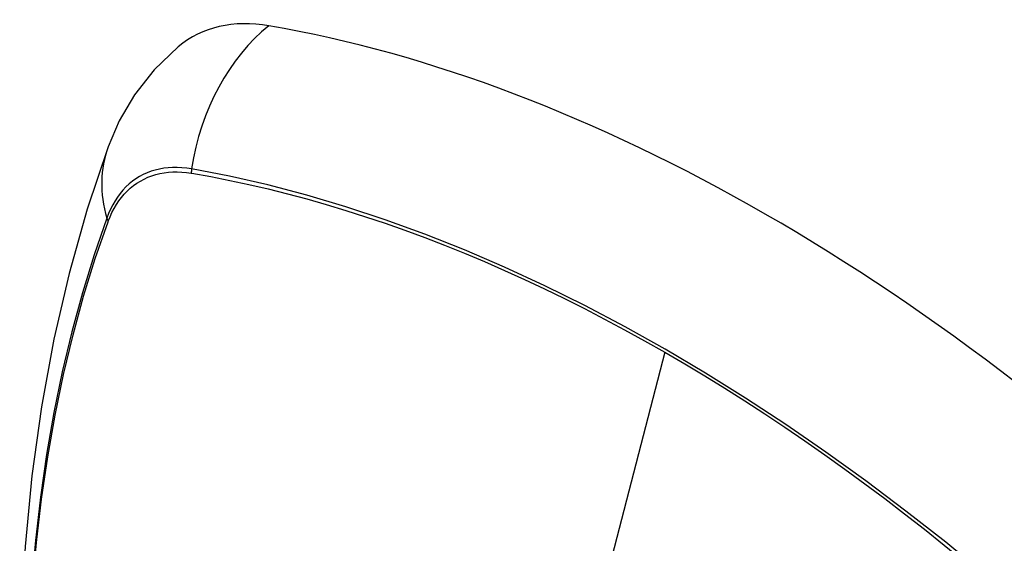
# Model space of a CAD drawing. Header units: inches. Extents: x 338.7 to 398.8, y 128 to 186.9.
# Tile 30 of 110: x 341.22 to 341.821, y 183.953 to 184.273. Entities that reach past the tile are written whole.
import ezdxf

# ---------------------------------------------------------------- set-up
doc = ezdxf.new("R2010")
doc.units = ezdxf.units.IN
doc.header["$MEASUREMENT"] = 0
doc.layers.add('Visible Edges(ANSI)', color=7, linetype='Continuous', lineweight=25)
doc.layers.add('Visible Tangent Edges(ANSI)', color=7, linetype='Continuous', lineweight=25)

msp = doc.modelspace()

# ---------------------------------------------------------------- linework, layer by layer
at = {"layer": 'Visible Edges(ANSI)', "flags": 128}
for points in [[(341.31699, 184.25658), (341.3023, 184.24246), (341.29032, 184.2271), (341.28102, 184.21126), (341.27419, 184.19547)], [(341.27419, 184.19547), (341.26135, 184.15736), (341.2503, 184.11812), (341.241, 184.07784), (341.23345, 184.03656), (341.22761, 183.99437), (341.22346, 183.95133), (341.22099, 183.90749), (341.22017, 183.86291), (341.22098, 183.81767), (341.22341, 183.77181), (341.22743, 183.72542), (341.23303, 183.67854), (341.24017, 183.63125), (341.24885, 183.58362), (341.25904, 183.5357), (341.27072, 183.48758)]]:
    msp.add_lwpolyline(points, dxfattribs=at)
at = {"layer": 'Visible Edges(ANSI)'}
for centre, major_axis, start_param, end_param in [((341.41374, 184.10885), (-0.08841, 0.15353), 5.835982, 6.382176), ((341.67553, 183.09214), (-0.64835, 1.12588), 5.16346, 5.835982)]:
    msp.add_ellipse(centre, major_axis=major_axis, ratio=0.578093, start_param=start_param, end_param=end_param, dxfattribs=at)
at = {"layer": 'Visible Tangent Edges(ANSI)'}
for p, q in [((341.32498, 184.17935), (341.32532, 184.1793)), ((341.27413, 184.14959), (341.27425, 184.14991)), ((341.61408, 184.06996), (341.56618, 183.88415))]:
    msp.add_line(p, q, dxfattribs=at)
at = {"layer": 'Visible Tangent Edges(ANSI)', "flags": 128}
for points in [[(341.32513, 184.18192), (341.32217, 184.18238), (341.31926, 184.18268), (341.31639, 184.18283), (341.31357, 184.18283), (341.31081, 184.18267), (341.3081, 184.18235), (341.30546, 184.18188), (341.30288, 184.18126), (341.30038, 184.18049), (341.29794, 184.17956), (341.29559, 184.17849), (341.29331, 184.17727), (341.29112, 184.1759), (341.28902, 184.17438), (341.287, 184.17273), (341.28508, 184.17093), (341.28326, 184.169), (341.28153, 184.16693), (341.2799, 184.16473), (341.27838, 184.1624), (341.27696, 184.15995), (341.27564, 184.15737), (341.27444, 184.15468), (341.27335, 184.15187)], [(341.27425, 184.14991), (341.27534, 184.15263), (341.27653, 184.15524), (341.27784, 184.15773), (341.27924, 184.16011), (341.28074, 184.16236), (341.28234, 184.1645), (341.28404, 184.1665), (341.28583, 184.16838), (341.28771, 184.17013), (341.28969, 184.17174), (341.29174, 184.17322), (341.29389, 184.17455), (341.29611, 184.17575), (341.29841, 184.1768), (341.30079, 184.17772), (341.30324, 184.17848), (341.30575, 184.17911), (341.30833, 184.17958), (341.31097, 184.17991), (341.31367, 184.1801), (341.31643, 184.18013), (341.31923, 184.18002), (341.32209, 184.17976), (341.32498, 184.17935)], [(341.83378, 183.91356), (341.80981, 183.93403), (341.78567, 183.95383), (341.76139, 183.97293), (341.737, 183.99131), (341.71252, 184.00895), (341.68799, 184.02583), (341.66343, 184.04193), (341.63889, 184.05724), (341.61437, 184.07175), (341.58984, 184.08547), (341.5653, 184.09841), (341.54078, 184.11056), (341.5163, 184.12189), (341.49188, 184.1324), (341.46756, 184.14207), (341.44336, 184.15088), (341.41932, 184.15883), (341.39546, 184.16592), (341.3718, 184.17213), (341.34836, 184.17746), (341.32513, 184.18192)], [(341.32532, 184.1793), (341.33688, 184.17723), (341.34849, 184.17493), (341.36017, 184.17242), (341.37189, 184.1697), (341.38367, 184.16675), (341.3955, 184.16358), (341.40739, 184.16019), (341.41933, 184.15659), (341.43131, 184.15276), (341.44333, 184.14872), (341.45539, 184.14446), (341.46749, 184.13999), (341.47962, 184.1353), (341.49178, 184.13039), (341.50396, 184.12527), (341.51616, 184.11995), (341.52838, 184.11441), (341.54061, 184.10867), (341.55286, 184.10272), (341.5651, 184.09656), (341.57735, 184.09021), (341.5896, 184.08366), (341.60184, 184.07691), (341.61408, 184.06996)], [(341.27335, 184.15187), (341.26558, 184.12938), (341.25846, 184.10624), (341.25199, 184.08245), (341.24618, 184.05805), (341.24105, 184.03307), (341.23659, 184.00754), (341.23282, 183.98148), (341.22973, 183.95492), (341.22734, 183.92791), (341.22563, 183.90048), (341.22462, 183.87266), (341.22429, 183.84446), (341.22465, 183.81587), (341.2257, 183.7869), (341.22743, 183.75758), (341.22984, 183.72793), (341.23293, 183.69799), (341.2367, 183.6678), (341.24114, 183.63736), (341.24626, 183.60668), (341.25204, 183.5758)], [(341.25278, 183.57536), (341.24698, 183.60618), (341.24184, 183.6368), (341.23738, 183.66718), (341.2336, 183.69732), (341.2305, 183.7272), (341.22807, 183.75679), (341.22633, 183.78606), (341.22528, 183.81497), (341.22492, 183.84348), (341.22525, 183.87161), (341.22627, 183.89935), (341.22798, 183.9267), (341.23039, 183.95361), (341.23349, 183.98007), (341.23728, 184.00602), (341.24175, 184.03144), (341.2469, 184.0563), (341.25273, 184.08057), (341.25921, 184.10422), (341.26635, 184.12724), (341.27413, 184.14959)], [(341.61408, 184.06996), (341.6263, 184.06282), (341.63853, 184.05548), (341.65076, 184.04794), (341.66299, 184.0402), (341.67522, 184.03226), (341.68745, 184.02412), (341.69967, 184.01578), (341.71188, 184.00725), (341.72408, 183.99853), (341.73626, 183.98962), (341.74841, 183.98053), (341.76054, 183.97125), (341.77264, 183.96179), (341.78471, 183.95216), (341.79674, 183.94234), (341.80873, 183.93236), (341.82067, 183.92221), (341.83257, 183.9119)]]:
    msp.add_lwpolyline(points, dxfattribs=at)
at = {"layer": 'Visible Tangent Edges(ANSI)'}
for centre, major_axis, ratio, start_param, end_param in [((341.41123, 184.17003), (-0.01999, -0.11641), 0.735728, 3.82822, 4.736579), ((341.3851, 184.15487), (-0.11091, 0.0406), 0.734358, 0, 0.495362), ((341.33231, 184.18093), (-0.00174, -0.00969), 0.735633, 4.742205, 5.005912), ((341.28266, 184.15212), (0.00925, -0.00335), 0.731254, 3.634308, 3.898015)]:
    msp.add_ellipse(centre, major_axis=major_axis, ratio=ratio, start_param=start_param, end_param=end_param, dxfattribs=at)

doc.saveas('drawing.dxf')
